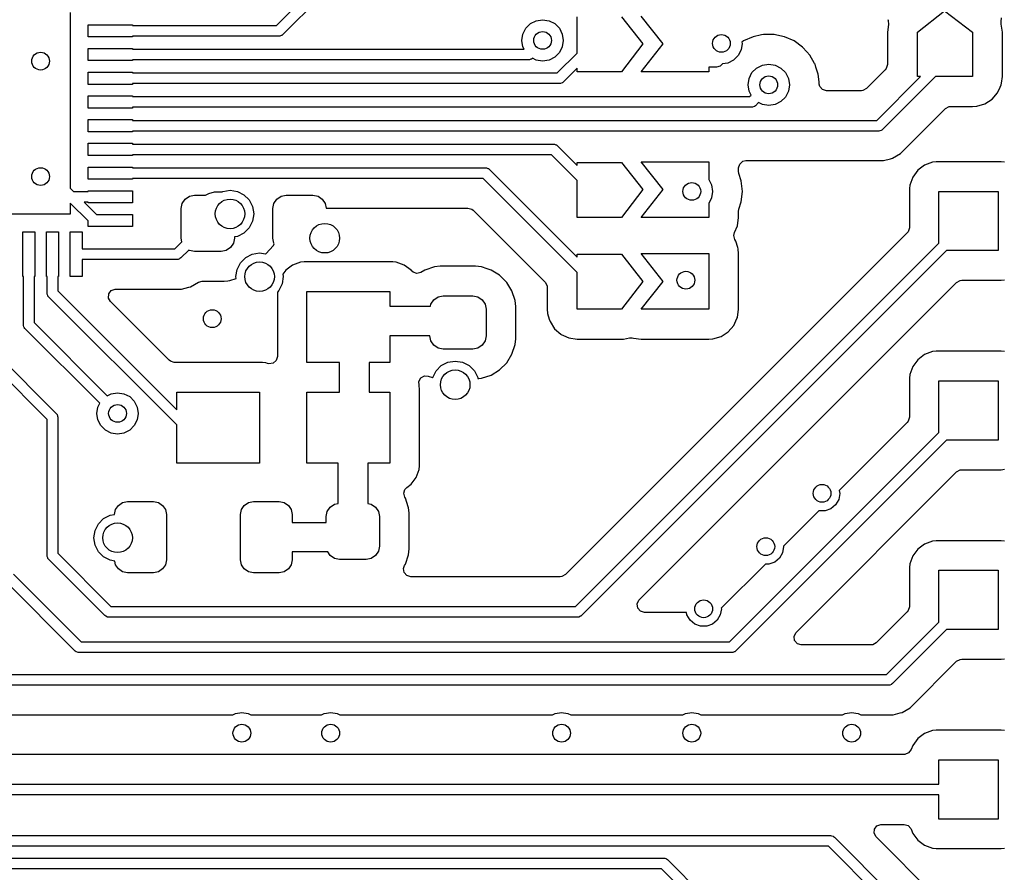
# Model space of a CAD drawing. Extents: x 70 to 224, y -154 to -54.
# Tile 23 of 55: x 129 to 145, y -103 to -89. Entities that reach past the tile are written whole.
import ezdxf

# ---------------------------------------------------------------- set-up
doc = ezdxf.new("R2010")
doc.units = 0
doc.layers.add('BLACK', color=7, linetype='CONTINUOUS')

msp = doc.modelspace()

# ---------------------------------------------------------------- linework, layer by layer
at = {"layer": 'BLACK', "linetype": 'CONTINUOUS'}
for p, q in [((132.88772, -88.95), (133.587064, -88.250655)), ((133.702213, -88.390066), (132.98864, -89.10364)), ((129.4019, -88.730001), (129.4019, -91.695421)), ((137.965, -89.41272), (137.965, -88.8)), ((138.715, -88.8), (139.075, -89.26)), ((139.415, -89.26), (139.045, -88.79)), ((143.71, -89.06), (144.17, -88.7)), ((144.17, -88.7), (144.64, -89.06)), ((129.701199, -89.142), (129.701199, -88.938)), ((129.701199, -88.938), (130.451199, -88.938)), ((130.451199, -88.938), (130.451199, -88.95)), ((130.451199, -88.95), (132.88772, -88.95)), ((137.096795, -88.994276), (137.174226, -88.916845)), ((137.174226, -88.916845), (137.271795, -88.867131)), ((137.271795, -88.867131), (137.379951, -88.850001)), ((137.379951, -88.850001), (137.488107, -88.867131)), ((137.488107, -88.867131), (137.585676, -88.916845)), ((137.585676, -88.916845), (137.663107, -88.994276)), ((143.223188, -88.930016), (143.2045, -89.059999)), ((143.208811, -88.849433), (143.215545, -88.866228)), ((143.215545, -88.866228), (143.223188, -88.930016)), ((145.123737, -88.92833), (145.125671, -88.88147)), ((145.144579, -89.029505), (145.123737, -88.92833)), ((145.123762, -88.881196), (145.132417, -88.820997)), ((145.125671, -88.88147), (145.123762, -88.881196)), ((130.451199, -89.142), (129.701199, -89.142)), ((132.925, -89.13), (130.451199, -89.13)), ((130.451199, -89.13), (130.451199, -89.142)), ((132.942558, -89.128271), (132.925, -89.13)), ((132.965499, -89.118768), (132.942558, -89.128271)), ((132.975002, -89.114832), (132.965499, -89.118768)), ((132.98864, -89.10364), (132.975002, -89.114832)), ((137.029951, -89.200001), (137.047081, -89.091845)), ((137.047081, -89.091845), (137.096795, -88.994276)), ((137.663107, -88.994276), (137.712821, -89.091845)), ((137.712821, -89.091845), (137.729951, -89.200001)), ((140.935728, -89.136672), (140.772408, -89.209387)), ((140.935733, -89.13667), (140.935728, -89.136672)), ((141.079954, -89.106015), (140.935733, -89.13667)), ((141.110609, -89.0995), (141.079954, -89.106015)), ((141.289391, -89.0995), (141.110609, -89.0995)), ((141.336594, -89.109533), (141.289391, -89.0995)), ((141.464265, -89.13667), (141.336594, -89.109533)), ((141.464267, -89.136671), (141.464265, -89.13667)), ((141.627593, -89.209388), (141.464267, -89.136671)), ((143.2045, -89.059999), (143.2045, -89.609045)), ((143.71, -89.81), (143.71, -89.06)), ((144.64, -89.06), (144.64, -89.81)), ((145.1455, -89.06), (145.144579, -89.029505)), ((145.1455, -89.81), (145.1455, -89.06)), ((137.047081, -89.308157), (137.029951, -89.200001)), ((137.068401, -89.349999), (137.047081, -89.308157)), ((137.712821, -89.308157), (137.663107, -89.405726)), ((137.729951, -89.200001), (137.712821, -89.308157)), ((139.075, -89.26), (138.715, -89.73)), ((139.045, -89.73), (139.415, -89.26)), ((140.75, -89.25), (140.73287, -89.358156)), ((140.772408, -89.209387), (140.746543, -89.228178)), ((140.746543, -89.228178), (140.75, -89.25)), ((141.77223, -89.314474), (141.627593, -89.209388)), ((129.701199, -89.541999), (129.701199, -89.337999)), ((129.701199, -89.337999), (130.451199, -89.337999)), ((130.451199, -89.337999), (130.451199, -89.349999)), ((130.451199, -89.349999), (137.068401, -89.349999)), ((137.663107, -89.405726), (137.585676, -89.483157)), ((137.627719, -89.750001), (137.965, -89.41272)), ((140.683156, -89.455725), (140.605725, -89.533156)), ((140.73287, -89.358156), (140.683156, -89.455725)), ((141.772231, -89.314475), (141.77223, -89.314474)), ((141.772232, -89.314476), (141.772231, -89.314475)), ((141.772235, -89.314478), (141.772232, -89.314476)), ((141.845003, -89.395296), (141.772235, -89.314478)), ((141.891859, -89.447335), (141.845003, -89.395296)), ((141.974474, -89.590429), (141.891859, -89.447335)), ((130.451199, -89.541999), (129.701199, -89.541999)), ((137.139953, -89.529999), (130.451199, -89.529999)), ((130.451199, -89.529999), (130.451199, -89.541999)), ((137.157511, -89.52827), (137.139953, -89.529999)), ((137.180452, -89.518767), (137.157511, -89.52827)), ((137.189955, -89.514831), (137.180452, -89.518767)), ((137.203593, -89.503639), (137.189955, -89.514831)), ((137.207248, -89.499983), (137.203593, -89.503639)), ((137.271795, -89.532871), (137.207248, -89.499983)), ((137.379951, -89.550001), (137.271795, -89.532871)), ((137.488107, -89.532871), (137.379951, -89.550001)), ((137.585676, -89.483157), (137.488107, -89.532871)), ((140.37665, -89.635715), (140.31983, -89.6495)), ((140.416917, -89.59732), (140.37665, -89.635715)), ((140.508156, -89.58287), (140.416917, -89.59732)), ((140.605725, -89.533156), (140.508156, -89.58287)), ((140.994275, -89.666844), (141.091844, -89.61713)), ((141.091844, -89.61713), (141.2, -89.6)), ((141.2, -89.6), (141.308156, -89.61713)), ((141.308156, -89.61713), (141.405725, -89.666844)), ((141.981249, -89.602164), (141.974474, -89.590429)), ((141.981252, -89.60217), (141.981249, -89.602164)), ((141.99663, -89.6495), (141.981252, -89.60217)), ((143.2045, -89.609045), (143.184815, -89.676084)), ((129.701199, -89.942001), (129.701199, -89.738001)), ((129.701199, -89.738001), (130.451199, -89.738001)), ((130.451199, -89.738001), (130.451199, -89.750001)), ((130.451199, -89.750001), (137.627719, -89.750001)), ((137.965, -89.667279), (137.728639, -89.903641)), ((137.965, -89.73), (137.965, -89.667279)), ((138.715, -89.73), (137.965, -89.73)), ((140.185, -89.73), (139.045, -89.73)), ((140.31983, -89.6495), (140.185, -89.6495)), ((140.185, -89.6495), (140.185, -89.73)), ((140.86713, -89.841844), (140.916844, -89.744275)), ((140.916844, -89.744275), (140.994275, -89.666844)), ((141.405725, -89.666844), (141.483156, -89.744275)), ((141.483156, -89.744275), (141.53287, -89.841844)), ((142.036497, -89.772197), (141.99663, -89.6495)), ((142.04993, -89.900003), (142.036497, -89.772197)), ((143.168181, -89.696726), (142.851727, -90.01318)), ((143.022721, -90.549999), (143.762721, -89.81)), ((144.017279, -89.81), (143.123641, -90.703639)), ((143.184815, -89.676084), (143.168181, -89.696726)), ((143.762721, -89.81), (143.71, -89.81)), ((144.64, -89.81), (144.017279, -89.81)), ((145.129269, -89.922888), (145.1455, -89.81)), ((130.451199, -89.942001), (129.701199, -89.942001)), ((137.664999, -89.930001), (130.451199, -89.930001)), ((130.451199, -89.930001), (130.451199, -89.942001)), ((137.682557, -89.928272), (137.664999, -89.930001)), ((137.709455, -89.91713), (137.682557, -89.928272)), ((137.715001, -89.914833), (137.709455, -89.91713)), ((137.728639, -89.903641), (137.715001, -89.914833)), ((140.85, -89.95), (140.86713, -89.841844)), ((140.86713, -90.058156), (140.85, -89.95)), ((141.53287, -89.841844), (141.55, -89.95)), ((141.55, -89.95), (141.53287, -90.058156)), ((142.053972, -89.938461), (142.04993, -89.900003)), ((142.064499, -89.97701), (142.053972, -89.938461)), ((142.110254, -90.029814), (142.064499, -89.97701)), ((145.107915, -89.989879), (145.125023, -89.952419)), ((145.125023, -89.952419), (145.125024, -89.952414)), ((145.125024, -89.952414), (145.129269, -89.922888)), ((129.701199, -90.342), (129.701199, -90.138)), ((129.701199, -90.138), (130.451199, -90.138)), ((130.451199, -90.138), (130.451199, -90.15)), ((140.900017, -90.122702), (140.86713, -90.058156)), ((140.87272, -90.15), (140.900017, -90.122702)), ((141.53287, -90.058156), (141.483156, -90.155725)), ((142.177293, -90.049499), (142.110254, -90.029814)), ((142.764046, -90.049499), (142.177293, -90.049499)), ((142.790404, -90.046665), (142.764046, -90.049499)), ((142.851727, -90.01318), (142.790404, -90.046665)), ((144.971032, -90.192031), (145.065254, -90.083294)), ((145.065254, -90.083294), (145.107915, -89.989879)), ((130.451199, -90.15), (140.87272, -90.15)), ((140.97364, -90.30364), (140.960002, -90.314832)), ((141.027297, -90.249982), (140.97364, -90.30364)), ((141.091844, -90.28287), (141.027297, -90.249982)), ((141.2, -90.3), (141.091844, -90.28287)), ((141.308156, -90.28287), (141.2, -90.3)), ((141.405725, -90.233156), (141.308156, -90.28287)), ((141.483156, -90.155725), (141.405725, -90.233156)), ((144.71194, -90.310355), (144.849992, -90.269819)), ((144.849992, -90.269819), (144.971032, -90.192031)), ((130.451199, -90.342), (129.701199, -90.342)), ((140.91, -90.33), (130.451199, -90.33)), ((130.451199, -90.33), (130.451199, -90.342)), ((140.927558, -90.328271), (140.91, -90.33)), ((140.951547, -90.318334), (140.927558, -90.328271)), ((140.960002, -90.314832), (140.951547, -90.318334)), ((143.422576, -91.112517), (144.183274, -90.351819)), ((144.183274, -90.351819), (144.244597, -90.318334)), ((144.244597, -90.318334), (144.270955, -90.3155)), ((144.270955, -90.3155), (144.64, -90.3155)), ((144.64, -90.3155), (144.71194, -90.310355)), ((129.701199, -90.741999), (129.701199, -90.537999)), ((129.701199, -90.537999), (130.451199, -90.537999)), ((130.451199, -90.537999), (130.451199, -90.549999)), ((130.451199, -90.549999), (143.022721, -90.549999)), ((130.451199, -90.741999), (129.701199, -90.741999)), ((143.060001, -90.729999), (130.451199, -90.729999)), ((130.451199, -90.729999), (130.451199, -90.741999)), ((143.077559, -90.72827), (143.060001, -90.729999)), ((143.1005, -90.718767), (143.077559, -90.72827)), ((143.110003, -90.714831), (143.1005, -90.718767)), ((143.123641, -90.703639), (143.110003, -90.714831)), ((129.701199, -91.142001), (129.701199, -90.938001)), ((129.701199, -90.938001), (130.451199, -90.938001)), ((130.451199, -90.938001), (130.451199, -90.950001)), ((130.451199, -90.950001), (137.565001, -90.950001)), ((137.565001, -90.950001), (137.582559, -90.95173)), ((137.582559, -90.95173), (137.6055, -90.961232)), ((137.6055, -90.961232), (137.615003, -90.965169)), ((137.615003, -90.965169), (137.628641, -90.976361)), ((137.527721, -91.130001), (130.451199, -91.130001)), ((130.451199, -91.130001), (130.451199, -91.142001)), ((137.965, -91.567279), (137.527721, -91.130001)), ((137.628641, -90.976361), (137.965, -91.31272)), ((143.287926, -91.190257), (143.422576, -91.112517)), ((130.451199, -91.142001), (129.701199, -91.142001)), ((137.965, -91.31272), (137.965, -91.26)), ((137.965, -91.26), (138.715, -91.26)), ((138.715, -91.26), (139.075, -91.72)), ((139.415, -91.72), (139.045, -91.25)), ((139.045, -91.25), (140.185, -91.25)), ((140.185, -91.25), (140.185, -91.547894)), ((140.6905, -91.354499), (140.710185, -91.28746)), ((140.710185, -91.28746), (140.762989, -91.241705)), ((140.762989, -91.241705), (140.8145, -91.230499)), ((140.8145, -91.230499), (143.13774, -91.230499)), ((143.13774, -91.230499), (143.137742, -91.230499)), ((143.137742, -91.230499), (143.256188, -91.198761)), ((143.256188, -91.198761), (143.287926, -91.190257)), ((143.832664, -91.306206), (143.717455, -91.392452)), ((143.832671, -91.306202), (143.832664, -91.306206)), ((143.967516, -91.255908), (143.832671, -91.306202)), ((144.027123, -91.249501), (143.967516, -91.255908)), ((144.027129, -91.2495), (144.027123, -91.249501)), ((145.122864, -91.2495), (144.027129, -91.2495)), ((145.122873, -91.2495), (145.122864, -91.2495)), ((145.122881, -91.2495), (145.122873, -91.2495)), ((145.122883, -91.249501), (145.122881, -91.2495)), ((145.182483, -91.255908), (145.122883, -91.249501)), ((129.701199, -91.542), (129.701199, -91.338)), ((129.701199, -91.338), (130.451199, -91.338)), ((130.451199, -91.338), (130.451199, -91.35)), ((130.451199, -91.35), (136.415, -91.35)), ((136.415, -91.35), (136.432558, -91.351729)), ((136.432558, -91.351729), (136.455499, -91.361231)), ((136.455499, -91.361231), (136.465002, -91.365168)), ((136.465002, -91.365168), (136.47864, -91.37636)), ((136.47864, -91.37636), (137.965, -92.86272)), ((140.6905, -91.410993), (140.6905, -91.354499)), ((140.696569, -91.449311), (140.6905, -91.410993)), ((140.736497, -91.572197), (140.696569, -91.449311)), ((143.717452, -91.392455), (143.631206, -91.507664)), ((143.717455, -91.392452), (143.717452, -91.392455)), ((130.451199, -91.542), (129.701199, -91.542)), ((136.37772, -91.53), (130.451199, -91.53)), ((130.451199, -91.53), (130.451199, -91.542)), ((137.965, -93.117279), (136.37772, -91.53)), ((137.965, -92.19), (137.965, -91.567279)), ((140.185, -91.547894), (140.23287, -91.641844)), ((140.755185, -91.75), (140.736497, -91.572197)), ((143.631202, -91.507671), (143.580908, -91.642517)), ((143.631206, -91.507664), (143.631202, -91.507671)), ((129.4019, -91.695421), (129.456478, -91.749999)), ((129.456478, -91.749999), (129.701199, -91.749999)), ((129.701199, -91.749999), (129.701199, -91.737999)), ((129.701199, -91.737999), (130.451199, -91.737999)), ((130.451199, -91.737999), (130.451199, -91.941999)), ((131.687012, -91.815), (131.721944, -91.794832)), ((131.721944, -91.794832), (131.741493, -91.783545)), ((131.741493, -91.783545), (131.836053, -91.758208)), ((131.836053, -91.758208), (131.885, -91.755)), ((131.885, -91.755), (131.96575, -91.755)), ((131.96575, -91.755), (131.976393, -91.749577)), ((131.976393, -91.749577), (132.1, -91.73)), ((132.1, -91.73), (132.223607, -91.749577)), ((132.223607, -91.749577), (132.335114, -91.806393)), ((132.335114, -91.806393), (132.423607, -91.894886)), ((139.075, -91.72), (138.715, -92.19)), ((139.045, -92.19), (139.415, -91.72)), ((140.23287, -91.641844), (140.25, -91.75)), ((140.25, -91.75), (140.23287, -91.858156)), ((140.736497, -91.927803), (140.755185, -91.75)), ((143.574501, -91.702116), (143.5745, -91.702135)), ((143.5745, -91.702135), (143.5745, -92.364044)), ((143.580908, -91.642517), (143.574501, -91.702116)), ((144.075, -92.62272), (144.075, -91.75)), ((144.075, -91.75), (145.075, -91.75)), ((145.075, -91.75), (145.075, -92.75)), ((129.701199, -92.24928), (129.4019, -91.949981)), ((129.4019, -91.949981), (129.4019, -92.1358)), ((129.701199, -91.929999), (129.636478, -91.929999)), ((129.636478, -91.929999), (129.844477, -92.137998)), ((129.701199, -91.941999), (129.701199, -91.929999)), ((130.451199, -91.941999), (129.701199, -91.941999)), ((131.275, -92.04), (131.292127, -91.953896)), ((131.292127, -91.953896), (131.340901, -91.880901)), ((131.340901, -91.880901), (131.413896, -91.832127)), ((131.413896, -91.832127), (131.5, -91.815)), ((131.5, -91.815), (131.687012, -91.815)), ((132.423607, -91.894886), (132.480423, -92.006393)), ((132.825, -92.04), (132.842127, -91.953896)), ((132.842127, -91.953896), (132.890901, -91.880901)), ((132.890901, -91.880901), (132.963896, -91.832127)), ((132.963896, -91.832127), (133.05, -91.815)), ((133.05, -91.815), (133.5, -91.815)), ((133.5, -91.815), (133.586104, -91.832127)), ((133.586104, -91.832127), (133.659099, -91.880901)), ((133.659099, -91.880901), (133.707873, -91.953896)), ((133.707873, -91.953896), (133.72311, -92.0305)), ((140.23287, -91.858156), (140.185, -91.952105)), ((140.185, -91.952105), (140.185, -92.19)), ((140.696568, -92.050689), (140.736497, -91.927803)), ((129.4019, -92.1358), (126.390001, -92.1358)), ((129.844477, -92.137998), (130.451199, -92.137998)), ((130.451199, -92.137998), (130.451199, -92.341998)), ((131.275, -92.54), (131.275, -92.04)), ((132.480423, -92.006393), (132.5, -92.13)), ((132.5, -92.13), (132.480423, -92.253607)), ((132.825, -92.54), (132.825, -92.04)), ((133.72311, -92.0305), (136.119045, -92.0305)), ((136.119045, -92.0305), (136.186084, -92.050185)), ((136.186084, -92.050185), (136.206726, -92.066819)), ((136.206726, -92.066819), (137.423181, -93.283274)), ((140.6905, -92.089005), (140.696568, -92.050689)), ((140.6905, -92.19), (140.6905, -92.089005)), ((129.701199, -92.341998), (129.701199, -92.24928)), ((132.480423, -92.253607), (132.423607, -92.365114)), ((138.715, -92.19), (137.965, -92.19)), ((140.185, -92.19), (139.045, -92.19)), ((140.670024, -92.332416), (140.6905, -92.19)), ((128.597999, -93.185101), (128.597999, -92.435101)), ((128.597999, -92.435101), (128.801999, -92.435101)), ((128.801999, -92.435101), (128.801999, -93.185101)), ((128.998001, -93.185101), (128.998001, -92.435101)), ((128.998001, -92.435101), (129.202001, -92.435101)), ((129.202001, -92.435101), (129.202001, -93.185101)), ((129.398, -93.185101), (129.398, -92.435101)), ((129.398, -92.435101), (129.602, -92.435101)), ((129.602, -92.435101), (129.602, -92.720101)), ((130.451199, -92.341998), (129.701199, -92.341998)), ((132.335114, -92.453607), (132.223607, -92.510423)), ((132.423607, -92.365114), (132.335114, -92.453607)), ((143.538181, -92.451725), (137.766726, -98.223181)), ((140.607705, -92.495848), (140.61891, -92.444339)), ((140.61891, -92.444339), (140.670024, -92.332416)), ((143.554815, -92.431083), (143.538181, -92.451725)), ((143.5745, -92.364044), (143.554815, -92.431083)), ((131.167619, -92.720101), (131.287064, -92.600655)), ((131.287064, -92.600655), (131.275, -92.54)), ((132.157873, -92.626104), (132.109099, -92.699099)), ((132.175, -92.54), (132.157873, -92.626104)), ((132.223607, -92.510423), (132.175, -92.518121)), ((132.175, -92.518121), (132.175, -92.54)), ((132.842127, -92.626104), (132.825, -92.54)), ((132.832533, -92.662216), (132.848165, -92.63514)), ((132.848165, -92.63514), (132.842127, -92.626104)), ((137.93772, -98.76), (144.075, -92.62272)), ((140.62739, -92.562888), (140.607705, -92.495848)), ((140.644819, -92.590008), (140.62739, -92.562888)), ((140.675875, -92.695775), (140.644819, -92.590008)), ((129.602, -92.720101), (131.167619, -92.720101)), ((131.402213, -92.740066), (131.268539, -92.873741)), ((131.413896, -92.747873), (131.402213, -92.740066)), ((131.5, -92.765), (131.413896, -92.747873)), ((131.95, -92.765), (131.5, -92.765)), ((132.036104, -92.747873), (131.95, -92.765)), ((132.109099, -92.699099), (132.036104, -92.747873)), ((132.476393, -92.809577), (132.6, -92.79)), ((132.6, -92.79), (132.701486, -92.806073)), ((132.701486, -92.806073), (132.705871, -92.802888)), ((132.705871, -92.802888), (132.832533, -92.662216)), ((144.202279, -92.75), (138.03864, -98.91364)), ((139.415, -93.27), (139.045, -92.8)), ((139.045, -92.8), (140.185, -92.8)), ((140.185, -92.8), (140.185, -93.74)), ((140.682835, -92.719479), (140.675875, -92.695775)), ((140.685355, -92.72806), (140.682835, -92.719479)), ((140.6905, -92.8), (140.685355, -92.72806)), ((140.6905, -93.74), (140.6905, -92.8)), ((145.075, -92.75), (144.202279, -92.75)), ((131.204899, -92.900101), (129.602, -92.900101)), ((129.602, -92.900101), (129.602, -93.185101)), ((131.222457, -92.898372), (131.204899, -92.900101)), ((131.245398, -92.888869), (131.222457, -92.898372)), ((131.254901, -92.884933), (131.245398, -92.888869)), ((131.268539, -92.873741), (131.254901, -92.884933)), ((132.219577, -93.066393), (132.276393, -92.954886)), ((132.276393, -92.954886), (132.364886, -92.866393)), ((132.364886, -92.866393), (132.476393, -92.809577)), ((133.292516, -92.945908), (133.157671, -92.996202)), ((133.352123, -92.939501), (133.292516, -92.945908)), ((133.352129, -92.9395), (133.352123, -92.939501)), ((133.696843, -92.9395), (133.352129, -92.9395)), ((133.7, -92.94), (133.696843, -92.9395)), ((133.703157, -92.9395), (133.7, -92.94)), ((134.847864, -92.9395), (133.703157, -92.9395)), ((134.847873, -92.9395), (134.847864, -92.9395)), ((134.847881, -92.9395), (134.847873, -92.9395)), ((134.847883, -92.939501), (134.847881, -92.9395)), ((134.907483, -92.945908), (134.847883, -92.939501)), ((135.042328, -92.996202), (134.907482, -92.945908)), ((134.907482, -92.945908), (134.907483, -92.945908)), ((137.965, -92.86272), (137.965, -92.81)), ((137.965, -92.81), (138.715, -92.81)), ((138.715, -92.81), (139.075, -93.27)), ((132.2, -93.19), (132.219577, -93.066393)), ((133.042452, -93.082455), (132.993354, -93.14804)), ((133.042455, -93.082452), (133.042452, -93.082455)), ((133.157664, -92.996206), (133.042455, -93.082452)), ((133.157671, -92.996202), (133.157664, -92.996206)), ((135.042329, -92.996203), (135.042328, -92.996202)), ((135.042331, -92.996204), (135.042329, -92.996203)), ((135.157546, -93.082454), (135.042331, -92.996204)), ((135.161193, -93.087325), (135.157546, -93.082454)), ((135.191497, -93.116068), (135.161193, -93.087325)), ((135.25816, -93.136991), (135.191497, -93.116068)), ((135.325553, -93.118551), (135.25816, -93.136991)), ((135.391296, -93.078), (135.325553, -93.118551)), ((135.391305, -93.077996), (135.391296, -93.078)), ((135.552289, -93.024651), (135.391305, -93.077996)), ((135.552292, -93.02465), (135.552289, -93.024651)), ((135.651644, -93.014501), (135.552292, -93.02465)), ((135.651662, -93.0145), (135.651644, -93.014501)), ((136.248346, -93.0145), (135.651662, -93.0145)), ((136.347709, -93.024651), (136.248346, -93.0145)), ((136.441418, -93.055703), (136.347709, -93.024651)), ((136.508697, -93.077997), (136.441418, -93.055703)), ((136.508699, -93.077998), (136.508697, -93.077997)), ((136.508705, -93.078001), (136.508699, -93.077998)), ((136.65304, -93.167029), (136.508705, -93.078001)), ((137.965, -93.74), (137.965, -93.117279)), ((128.609999, -93.185101), (128.597999, -93.185101)), ((128.609999, -93.999999), (128.609999, -93.185101)), ((128.801999, -93.185101), (128.789999, -93.185101)), ((128.789999, -93.185101), (128.789999, -93.962719)), ((129.010001, -93.185101), (128.998001, -93.185101)), ((129.010001, -93.467102), (129.010001, -93.185101)), ((129.202001, -93.185101), (129.190001, -93.185101)), ((129.190001, -93.185101), (129.190001, -93.429822)), ((129.602, -93.185101), (129.398, -93.185101)), ((131.432824, -93.360359), (131.567474, -93.282619)), ((131.567474, -93.282618), (131.568352, -93.282112)), ((131.567474, -93.282619), (131.567474, -93.282618)), ((131.568352, -93.282112), (131.630352, -93.265499)), ((131.630352, -93.265499), (131.998338, -93.265499)), ((131.998338, -93.265499), (131.998344, -93.265499)), ((131.998344, -93.265499), (131.998352, -93.265498)), ((131.998352, -93.265498), (131.998355, -93.265498)), ((131.998355, -93.265498), (132.062064, -93.25899)), ((132.062064, -93.25899), (132.097708, -93.255349)), ((132.097708, -93.255349), (132.204733, -93.219884)), ((132.204733, -93.219884), (132.2, -93.19)), ((133, -93.19), (132.980423, -93.313607)), ((132.993354, -93.14804), (133, -93.19)), ((136.653044, -93.167032), (136.65304, -93.167029)), ((136.772967, -93.286955), (136.653044, -93.167032)), ((136.77297, -93.286959), (136.772967, -93.286955)), ((136.861998, -93.431294), (136.77297, -93.286959)), ((137.423181, -93.283274), (137.456666, -93.344597)), ((139.075, -93.27), (138.715, -93.74)), ((139.012274, -98.647819), (144.373274, -93.286818)), ((139.045, -93.74), (139.415, -93.27)), ((144.373274, -93.286818), (144.434597, -93.253333)), ((144.434597, -93.253333), (144.460955, -93.250499)), ((144.460955, -93.250499), (145.122871, -93.250499)), ((145.122871, -93.250499), (145.122872, -93.250499)), ((145.122872, -93.250499), (145.182483, -93.244091)), ((129.01173, -93.48466), (129.010001, -93.467102)), ((129.190001, -93.429822), (131.2, -95.439821)), ((130.051773, -93.481267), (130.093645, -93.425334)), ((130.093645, -93.425334), (130.159109, -93.400917)), ((130.159109, -93.400917), (130.167955, -93.400601)), ((130.167955, -93.400601), (131.282638, -93.400601)), ((131.282638, -93.400601), (131.28264, -93.400601)), ((131.28264, -93.400601), (131.403501, -93.368216)), ((131.403501, -93.368216), (131.432824, -93.360359)), ((132.923607, -93.425114), (132.8995, -93.449221)), ((132.8995, -93.449221), (132.8995, -94.538933)), ((132.980423, -93.313607), (132.923607, -93.425114)), ((133.4, -94.64), (133.4, -93.44)), ((133.4, -93.44), (134.8, -93.44)), ((134.8, -93.44), (134.8, -93.69)), ((136.861999, -93.431297), (136.861998, -93.431294)), ((136.862003, -93.431303), (136.861999, -93.431297)), ((136.915349, -93.592292), (136.862003, -93.431303)), ((137.456666, -93.344597), (137.4595, -93.370955)), ((137.4595, -93.370955), (137.4595, -93.740002)), ((129.021232, -93.507601), (129.01173, -93.48466)), ((129.025169, -93.517104), (129.021232, -93.507601)), ((129.036361, -93.530742), (129.025169, -93.517104)), ((131.2, -95.69438), (129.036361, -93.530742)), ((130.046789, -93.550959), (130.051773, -93.481267)), ((130.080274, -93.612282), (130.046789, -93.550959)), ((131.071173, -94.603181), (130.080274, -93.612282)), ((135.492127, -93.653896), (135.540901, -93.580901)), ((135.540901, -93.580901), (135.613896, -93.532127)), ((135.613896, -93.532127), (135.7, -93.515)), ((135.7, -93.515), (136.2, -93.515)), ((136.2, -93.515), (136.286104, -93.532127)), ((136.286104, -93.532127), (136.359099, -93.580901)), ((136.359099, -93.580901), (136.407873, -93.653896)), ((136.925499, -93.691656), (136.915349, -93.592292)), ((134.8, -93.69), (135.484946, -93.69)), ((135.484946, -93.69), (135.492127, -93.653896)), ((136.407873, -93.653896), (136.425, -93.74)), ((136.425, -93.74), (136.425, -94.19)), ((136.9255, -94.238345), (136.925499, -93.691656)), ((137.4595, -93.740002), (137.464644, -93.81194)), ((138.715, -93.74), (137.965, -93.74)), ((140.185, -93.74), (139.045, -93.74)), ((140.670472, -93.879297), (140.6905, -93.74)), ((127.589999, -93.925317), (129.16364, -95.498958)), ((128.789999, -93.962719), (130.027297, -95.200018)), ((137.464644, -93.81194), (137.4922, -93.905784)), ((137.4922, -93.905784), (137.501744, -93.938288)), ((137.501744, -93.938288), (137.505182, -93.949994)), ((137.505182, -93.949994), (137.582967, -94.07103)), ((140.610254, -94.013294), (140.662659, -93.898544)), ((140.662659, -93.898544), (140.670023, -93.882419)), ((140.670023, -93.882419), (140.670024, -93.882414)), ((140.670024, -93.882414), (140.670472, -93.879297)), ((129.01, -95.599878), (127.436359, -94.026237)), ((128.611728, -94.017557), (128.609999, -93.999999)), ((128.619001, -94.035114), (128.611728, -94.017557)), ((128.625167, -94.050001), (128.619001, -94.035114)), ((128.636359, -94.063639), (128.625167, -94.050001)), ((129.900018, -95.327297), (128.636359, -94.063639)), ((137.582967, -94.07103), (137.582971, -94.071034)), ((137.582971, -94.071034), (137.690096, -94.163859)), ((140.394992, -94.199819), (140.516032, -94.122031)), ((140.516032, -94.122031), (140.610254, -94.013294)), ((135.475, -94.19), (134.8, -94.19)), ((134.8, -94.19), (134.8, -94.64)), ((135.492127, -94.276104), (135.475, -94.19)), ((135.540901, -94.349099), (135.492127, -94.276104)), ((136.407873, -94.276104), (136.359099, -94.349099)), ((136.425, -94.19), (136.407873, -94.276104)), ((136.915349, -94.337708), (136.9255, -94.238345)), ((137.690096, -94.163859), (137.691706, -94.165254)), ((137.691706, -94.165254), (137.732174, -94.183735)), ((137.732174, -94.183735), (137.82258, -94.225023)), ((137.82258, -94.225023), (137.822583, -94.225023)), ((137.822583, -94.225023), (137.822584, -94.225024)), ((137.822584, -94.225024), (137.965, -94.2455)), ((137.965, -94.2455), (137.965003, -94.2455)), ((137.965003, -94.2455), (138.714985, -94.2455)), ((138.714985, -94.2455), (138.715, -94.2455)), ((138.715, -94.2455), (138.745495, -94.244579)), ((138.745495, -94.244579), (138.846671, -94.223736)), ((138.846671, -94.223736), (138.89353, -94.225671)), ((138.89353, -94.225671), (138.893805, -94.223762)), ((138.893805, -94.223762), (138.913253, -94.226558)), ((138.913253, -94.226558), (139.045, -94.2455)), ((139.045, -94.2455), (139.045003, -94.2455)), ((139.045003, -94.2455), (140.185, -94.2455)), ((140.185, -94.2455), (140.25694, -94.240355)), ((140.25694, -94.240355), (140.394992, -94.199819)), ((135.613896, -94.397873), (135.540901, -94.349099)), ((135.7, -94.415), (135.613896, -94.397873)), ((136.2, -94.415), (135.7, -94.415)), ((136.286104, -94.397873), (136.2, -94.415)), ((136.359099, -94.349099), (136.286104, -94.397873)), ((136.862003, -94.498697), (136.915349, -94.337708)), ((143.967516, -94.455908), (143.832671, -94.506202)), ((144.027123, -94.449501), (143.967516, -94.455908)), ((144.027129, -94.4495), (144.027123, -94.449501)), ((145.122864, -94.4495), (144.027129, -94.4495)), ((145.122873, -94.4495), (145.122864, -94.4495)), ((145.122881, -94.4495), (145.122873, -94.4495)), ((145.122883, -94.449501), (145.122881, -94.4495)), ((145.182483, -94.455908), (145.122883, -94.449501)), ((131.091815, -94.619815), (131.071173, -94.603181)), ((131.158854, -94.6395), (131.091815, -94.619815)), ((132.879815, -94.605972), (132.827011, -94.651727)), ((132.8995, -94.538933), (132.879815, -94.605972)), ((135.779737, -94.634577), (135.903344, -94.615)), ((135.903344, -94.615), (136.026951, -94.634577)), ((136.772968, -94.643044), (136.862003, -94.498697)), ((143.717452, -94.592455), (143.631206, -94.707664)), ((143.717455, -94.592452), (143.717452, -94.592455)), ((143.832664, -94.506206), (143.717455, -94.592452)), ((143.832671, -94.506202), (143.832664, -94.506206)), ((131.2, -94.6395), (131.158854, -94.6395)), ((131.2, -94.64), (131.2, -94.6395)), ((132.6, -94.64), (131.2, -94.64)), ((132.647865, -94.6395), (132.6, -94.6395)), ((132.6, -94.6395), (132.6, -94.64)), ((132.647873, -94.6395), (132.647865, -94.6395)), ((132.647881, -94.6395), (132.647873, -94.6395)), ((132.647883, -94.639501), (132.647881, -94.6395)), ((132.707483, -94.645908), (132.647883, -94.639501)), ((132.707485, -94.645909), (132.707483, -94.645908)), ((132.732168, -94.655115), (132.707485, -94.645909)), ((132.757853, -94.661671), (132.732168, -94.655115)), ((132.827011, -94.651727), (132.757853, -94.661671)), ((133.950001, -94.64), (133.4, -94.64)), ((133.950001, -95.14), (133.950001, -94.64)), ((134.8, -94.64), (134.450001, -94.64)), ((134.450001, -94.64), (134.450001, -95.14)), ((135.522921, -94.891393), (135.579737, -94.779886)), ((135.579737, -94.779886), (135.66823, -94.691393)), ((135.66823, -94.691393), (135.779737, -94.634577)), ((136.026951, -94.634577), (136.138458, -94.691393)), ((136.138458, -94.691393), (136.226951, -94.779886)), ((136.226951, -94.779886), (136.283767, -94.891393)), ((136.508697, -94.852003), (136.653044, -94.762968)), ((136.653044, -94.762968), (136.772968, -94.643044)), ((143.631202, -94.707671), (143.580908, -94.842517)), ((143.631206, -94.707664), (143.631202, -94.707671)), ((135.288992, -94.962531), (135.322473, -94.901206)), ((135.293442, -95.0247), (135.288992, -94.962531)), ((135.322473, -94.901206), (135.383794, -94.867717)), ((135.383794, -94.867717), (135.449163, -94.871175)), ((135.449163, -94.871175), (135.522285, -94.895405)), ((135.522285, -94.895405), (135.522921, -94.891393)), ((136.283767, -94.891393), (136.28696, -94.911554)), ((136.28696, -94.911554), (136.30276, -94.90994)), ((136.30276, -94.90994), (136.347708, -94.905349)), ((136.347708, -94.905349), (136.508697, -94.852003)), ((143.574501, -94.902116), (143.5745, -94.902135)), ((143.5745, -94.902135), (143.5745, -95.564043)), ((143.580908, -94.842517), (143.574501, -94.902116)), ((144.075, -95.82272), (144.075, -94.95)), ((144.075, -94.95), (145.075, -94.95)), ((145.075, -94.95), (145.075, -95.95)), ((135.292308, -95.024969), (135.293442, -95.0247)), ((135.293963, -95.031973), (135.292308, -95.024969)), ((135.29398, -95.032221), (135.293963, -95.031973)), ((135.294091, -95.032517), (135.29398, -95.032221)), ((135.300499, -95.092128), (135.294091, -95.032517)), ((135.3005, -96.387873), (135.300499, -95.092128)), ((130.027297, -95.200018), (130.091844, -95.16713)), ((130.091844, -95.16713), (130.2, -95.15)), ((130.2, -95.15), (130.308156, -95.16713)), ((130.308156, -95.16713), (130.405725, -95.216844)), ((130.405725, -95.216844), (130.483156, -95.294275)), ((130.483156, -95.294275), (130.53287, -95.391844)), ((131.2, -95.439821), (131.2, -95.14)), ((131.2, -95.14), (132.6, -95.14)), ((132.6, -95.14), (132.6, -96.34)), ((133.4, -96.34), (133.4, -95.14)), ((133.4, -95.14), (133.950001, -95.14)), ((134.450001, -95.14), (134.8, -95.14)), ((134.8, -95.14), (134.8, -96.34)), ((129.85, -95.5), (129.86713, -95.391844)), ((129.86713, -95.391844), (129.900018, -95.327297)), ((130.53287, -95.391844), (130.55, -95.5)), ((129.01, -97.9), (129.01, -95.599878)), ((129.16364, -95.498958), (129.174832, -95.512596)), ((129.174832, -95.512596), (129.177583, -95.519238)), ((129.177583, -95.519238), (129.188271, -95.54504)), ((129.188271, -95.54504), (129.19, -95.562598)), ((129.19, -95.562598), (129.19, -97.86272)), ((129.86713, -95.608156), (129.85, -95.5)), ((129.916844, -95.705725), (129.86713, -95.608156)), ((130.53287, -95.608156), (130.483156, -95.705725)), ((130.55, -95.5), (130.53287, -95.608156)), ((143.554815, -95.631082), (143.538181, -95.651724)), ((143.5745, -95.564043), (143.554815, -95.631082)), ((129.994275, -95.783156), (129.916844, -95.705725)), ((130.091844, -95.83287), (129.994275, -95.783156)), ((130.405725, -95.783156), (130.308156, -95.83287)), ((130.483156, -95.705725), (130.405725, -95.783156)), ((131.2, -96.34), (131.2, -95.69438)), ((143.538181, -95.651724), (142.742424, -96.447482)), ((130.2, -95.85), (130.091844, -95.83287)), ((130.308156, -95.83287), (130.2, -95.85)), ((140.53772, -99.36), (144.075, -95.82272)), ((144.202279, -95.95), (140.63864, -99.51364)), ((145.075, -95.95), (144.202279, -95.95)), ((132.6, -96.34), (131.2, -96.34)), ((133.925, -96.34), (133.4, -96.34)), ((133.925, -97.019972), (133.925, -96.34)), ((134.8, -96.34), (134.425, -96.34)), ((134.425, -96.34), (134.425, -97.019972)), ((135.243796, -96.582331), (135.294091, -96.447483)), ((135.294091, -96.447483), (135.3005, -96.387873)), ((142.742424, -96.447482), (142.390992, -96.798913)), ((144.373275, -96.486818), (144.434598, -96.453333)), ((144.434598, -96.453333), (144.460956, -96.450499)), ((144.460956, -96.450499), (145.122871, -96.450499)), ((145.122871, -96.450499), (145.122872, -96.450499)), ((145.122872, -96.450499), (145.182483, -96.444091)), ((135.157546, -96.697546), (135.243796, -96.582331)), ((141.662274, -99.197819), (144.373275, -96.486818)), ((135.034596, -96.849377), (135.055517, -96.782713)), ((135.055517, -96.782713), (135.084261, -96.752407)), ((135.084261, -96.752407), (135.157546, -96.697546)), ((135.053037, -96.916768), (135.034596, -96.849377)), ((135.062003, -96.931303), (135.053037, -96.916768)), ((135.110888, -97.07883), (135.062003, -96.931303)), ((142.381908, -96.952606), (142.329813, -97.042836)), ((142.4, -96.85), (142.381908, -96.952606)), ((142.390992, -96.798913), (142.4, -96.85)), ((130.15017, -97.207892), (130.166651, -97.125038)), ((130.166651, -97.125038), (130.21407, -97.05407)), ((130.21407, -97.05407), (130.285038, -97.006651)), ((130.285038, -97.006651), (130.36875, -96.99)), ((130.36875, -96.99), (130.80625, -96.99)), ((130.80625, -96.99), (130.889962, -97.006651)), ((130.889962, -97.006651), (130.96093, -97.05407)), ((130.96093, -97.05407), (131.008349, -97.125038)), ((131.008349, -97.125038), (131.025, -97.20875)), ((132.275, -97.20875), (132.291651, -97.125038)), ((132.291651, -97.125038), (132.33907, -97.05407)), ((132.33907, -97.05407), (132.410038, -97.006651)), ((132.410038, -97.006651), (132.49375, -96.99)), ((132.49375, -96.99), (132.93125, -96.99)), ((132.93125, -96.99), (133.014962, -97.006651)), ((133.014962, -97.006651), (133.08593, -97.05407)), ((133.08593, -97.05407), (133.133349, -97.125038)), ((133.133349, -97.125038), (133.15, -97.20875)), ((133.742127, -97.153896), (133.790901, -97.080901)), ((133.790901, -97.080901), (133.863896, -97.032127)), ((133.863896, -97.032127), (133.925, -97.019972)), ((134.425, -97.019972), (134.486104, -97.032127)), ((134.486104, -97.032127), (134.559099, -97.080901)), ((134.559099, -97.080901), (134.607873, -97.153896)), ((135.115348, -97.092289), (135.110888, -97.07883)), ((135.115349, -97.092292), (135.115348, -97.092289)), ((135.124361, -97.18052), (135.115349, -97.092292)), ((142.25, -97.109808), (142.152094, -97.145442)), ((142.329813, -97.042836), (142.25, -97.109808)), ((129.876393, -97.364886), (129.964886, -97.276393)), ((129.964886, -97.276393), (130.076393, -97.219577)), ((130.076393, -97.219577), (130.15017, -97.207892)), ((131.025, -97.20875), (131.025, -97.97125)), ((132.275, -97.97125), (132.275, -97.20875)), ((133.15, -97.20875), (133.15, -97.34)), ((133.725, -97.24), (133.742127, -97.153896)), ((133.725, -97.34), (133.725, -97.24)), ((134.607873, -97.153896), (134.625, -97.24)), ((134.625, -97.24), (134.625, -97.74)), ((135.125499, -97.191656), (135.124361, -97.18052)), ((135.1255, -97.788345), (135.125499, -97.191656)), ((142.045382, -97.144523), (141.448487, -97.741419)), ((142.047906, -97.145442), (142.045382, -97.144523)), ((142.152094, -97.145442), (142.047906, -97.145442)), ((129.819577, -97.476393), (129.876393, -97.364886)), ((133.15, -97.34), (133.725, -97.34)), ((129.8, -97.6), (129.819577, -97.476393)), ((129.819577, -97.723607), (129.8, -97.6)), ((129.876393, -97.835114), (129.819577, -97.723607)), ((134.625, -97.74), (134.607873, -97.826104)), ((135.115349, -97.887708), (135.1255, -97.788345)), ((141.45, -97.75), (141.431908, -97.852606)), ((141.448487, -97.741419), (141.45, -97.75)), ((143.717452, -97.792455), (143.631206, -97.907664)), ((143.717455, -97.792452), (143.717452, -97.792455)), ((143.832664, -97.706206), (143.717455, -97.792452)), ((143.832671, -97.706202), (143.832664, -97.706206)), ((143.967516, -97.655908), (143.832671, -97.706202)), ((144.027123, -97.649501), (143.967516, -97.655908)), ((144.027129, -97.6495), (144.027123, -97.649501)), ((145.122864, -97.6495), (144.027129, -97.6495)), ((145.122873, -97.6495), (145.122864, -97.6495)), ((145.122881, -97.6495), (145.122873, -97.6495)), ((145.122883, -97.649501), (145.122881, -97.6495)), ((145.182483, -97.655908), (145.122883, -97.649501)), ((129.011729, -97.917558), (129.01, -97.9)), ((129.020175, -97.937947), (129.011729, -97.917558)), ((129.025168, -97.950002), (129.020175, -97.937947)), ((129.03636, -97.96364), (129.025168, -97.950002)), ((129.19, -97.86272), (130.08728, -98.76)), ((129.964886, -97.923607), (129.876393, -97.835114)), ((130.076393, -97.980423), (129.964886, -97.923607)), ((133.751412, -97.84), (133.15, -97.84)), ((133.15, -97.84), (133.15, -97.97125)), ((133.790901, -97.899099), (133.751412, -97.84)), ((133.863896, -97.947873), (133.790901, -97.899099)), ((133.95, -97.965), (133.863896, -97.947873)), ((134.486104, -97.947873), (134.4, -97.965)), ((134.559099, -97.899099), (134.486104, -97.947873)), ((134.607873, -97.826104), (134.559099, -97.899099)), ((135.062003, -98.048697), (135.115349, -97.887708)), ((141.379813, -97.942836), (141.3, -98.009808)), ((141.431908, -97.852606), (141.379813, -97.942836)), ((143.631202, -97.907671), (143.580908, -98.042517)), ((143.631206, -97.907664), (143.631202, -97.907671)), ((129.98636, -98.91364), (129.03636, -97.96364)), ((130.154278, -97.992758), (130.076393, -97.980423)), ((130.166651, -98.054962), (130.154278, -97.992758)), ((130.21407, -98.12593), (130.166651, -98.054962)), ((130.285038, -98.173349), (130.21407, -98.12593)), ((130.96093, -98.12593), (130.889962, -98.173349)), ((131.008349, -98.054962), (130.96093, -98.12593)), ((131.025, -97.97125), (131.008349, -98.054962)), ((132.291651, -98.054962), (132.275, -97.97125)), ((132.33907, -98.12593), (132.291651, -98.054962)), ((132.410038, -98.173349), (132.33907, -98.12593)), ((133.08593, -98.12593), (133.014962, -98.173349)), ((133.133349, -98.054962), (133.08593, -98.12593)), ((133.15, -97.97125), (133.133349, -98.054962)), ((134.4, -97.965), (133.95, -97.965)), ((135.031415, -98.117853), (135.048615, -98.070403)), ((135.041359, -98.187011), (135.031415, -98.117853)), ((135.048615, -98.070403), (135.061998, -98.048705)), ((135.061997, -98.048705), (135.062003, -98.048697)), ((135.061998, -98.048705), (135.061997, -98.048705)), ((141.144465, -98.045442), (140.398487, -98.791419)), ((141.202094, -98.045442), (141.144465, -98.045442)), ((141.3, -98.009808), (141.202094, -98.045442)), ((143.574501, -98.102116), (143.5745, -98.102135)), ((143.5745, -98.102135), (143.5745, -98.764043)), ((143.580908, -98.042517), (143.574501, -98.102116)), ((128.442549, -98.215269), (129.587279, -99.36)), ((130.36875, -98.19), (130.285038, -98.173349)), ((130.80625, -98.19), (130.36875, -98.19)), ((130.889962, -98.173349), (130.80625, -98.19)), ((132.49375, -98.19), (132.410038, -98.173349)), ((132.93125, -98.19), (132.49375, -98.19)), ((133.014962, -98.173349), (132.93125, -98.19)), ((135.087114, -98.239815), (135.041359, -98.187011)), ((135.154153, -98.2595), (135.087114, -98.239815)), ((137.679045, -98.2595), (135.154153, -98.2595)), ((137.705403, -98.256666), (137.679045, -98.2595)), ((137.766726, -98.223181), (137.705403, -98.256666)), ((144.075, -99.02272), (144.075, -98.15)), ((144.075, -98.15), (145.075, -98.15)), ((145.075, -98.15), (145.075, -99.15)), ((129.48636, -99.513639), (128.288909, -98.316189)), ((130.08728, -98.76), (137.93772, -98.76)), ((138.977217, -98.717853), (139.006242, -98.654297)), ((138.987161, -98.787011), (138.977217, -98.717853)), ((139.032916, -98.839815), (138.987161, -98.787011)), ((139.006242, -98.654297), (139.012274, -98.647819)), ((140.398487, -98.791419), (140.4, -98.8)), ((143.5745, -98.764043), (143.554815, -98.831082)), ((129.999998, -98.924832), (129.98636, -98.91364)), ((130.003999, -98.926489), (129.999998, -98.924832)), ((130.032442, -98.938271), (130.003999, -98.926489)), ((130.05, -98.94), (130.032442, -98.938271)), ((137.975, -98.94), (130.05, -98.94)), ((137.992558, -98.938271), (137.975, -98.94)), ((138.021001, -98.926489), (137.992558, -98.938271)), ((138.025002, -98.924832), (138.021001, -98.926489)), ((138.03864, -98.91364), (138.025002, -98.924832)), ((139.099955, -98.8595), (139.032916, -98.839815)), ((139.810491, -98.8595), (139.099955, -98.8595)), ((139.818092, -98.902606), (139.810491, -98.8595)), ((139.870187, -98.992836), (139.818092, -98.902606)), ((140.381908, -98.902606), (140.329813, -98.992836)), ((140.4, -98.8), (140.381908, -98.902606)), ((143.538181, -98.851724), (143.404519, -98.985387)), ((143.554815, -98.831082), (143.538181, -98.851724)), ((139.95, -99.059808), (139.870187, -98.992836)), ((140.047906, -99.095442), (139.95, -99.059808)), ((140.152094, -99.095442), (140.047906, -99.095442)), ((140.25, -99.059808), (140.152094, -99.095442)), ((140.329813, -98.992836), (140.25, -99.059808)), ((143.404519, -98.985387), (143.130765, -99.259142)), ((143.18772, -99.91), (144.075, -99.02272)), ((141.627217, -99.267853), (141.656242, -99.204297)), ((141.637161, -99.337011), (141.627217, -99.267853)), ((141.656242, -99.204297), (141.662274, -99.197819)), ((143.130765, -99.259142), (143.016726, -99.373181)), ((144.202279, -99.15), (143.28864, -100.06364)), ((145.075, -99.15), (144.202279, -99.15)), ((129.587279, -99.36), (140.53772, -99.36)), ((141.682916, -99.389815), (141.637161, -99.337011)), ((141.749955, -99.4095), (141.682916, -99.389815)), ((142.929045, -99.4095), (141.749955, -99.4095)), ((142.955403, -99.406666), (142.929045, -99.4095)), ((143.016726, -99.373181), (142.955403, -99.406666)), ((129.499998, -99.524832), (129.48636, -99.513639)), ((129.507171, -99.527803), (129.499998, -99.524832)), ((129.532442, -99.538271), (129.507171, -99.527803)), ((129.55, -99.54), (129.532442, -99.538271)), ((140.575, -99.54), (129.55, -99.54)), ((140.592558, -99.538271), (140.575, -99.54)), ((140.617829, -99.527803), (140.592558, -99.538271)), ((140.625002, -99.524832), (140.617829, -99.527803)), ((140.63864, -99.51364), (140.625002, -99.524832)), ((143.587575, -100.472518), (144.373274, -99.686817)), ((144.373274, -99.686817), (144.434597, -99.653333)), ((144.434597, -99.653333), (144.460955, -99.650499)), ((144.460955, -99.650499), (145.122871, -99.650499)), ((145.122871, -99.650499), (145.122872, -99.650499)), ((145.122872, -99.650499), (145.182483, -99.644091)), ((126.637279, -99.91), (143.18772, -99.91)), ((143.225, -100.09), (126.6, -100.09)), ((143.242558, -100.088271), (143.225, -100.09)), ((143.271426, -100.076313), (143.242558, -100.088271)), ((143.275002, -100.074832), (143.271426, -100.076313)), ((143.28864, -100.06364), (143.275002, -100.074832)), ((127.724955, -100.5905), (132.145978, -100.5905)), ((132.145978, -100.5905), (132.191844, -100.56713)), ((132.191844, -100.56713), (132.3, -100.55)), ((132.3, -100.55), (132.408156, -100.56713)), ((132.408156, -100.56713), (132.454022, -100.5905)), ((132.454022, -100.5905), (133.645978, -100.5905)), ((133.645978, -100.5905), (133.691844, -100.56713)), ((133.691844, -100.56713), (133.8, -100.55)), ((133.8, -100.55), (133.908156, -100.56713)), ((133.908156, -100.56713), (133.954022, -100.5905)), ((133.954022, -100.5905), (137.545978, -100.5905)), ((137.545978, -100.5905), (137.591844, -100.56713)), ((137.591844, -100.56713), (137.7, -100.55)), ((137.7, -100.55), (137.808156, -100.56713)), ((137.808156, -100.56713), (137.854022, -100.5905)), ((137.854022, -100.5905), (139.745978, -100.5905)), ((139.745978, -100.5905), (139.791844, -100.56713)), ((139.791844, -100.56713), (139.9, -100.55)), ((139.9, -100.55), (140.008156, -100.56713)), ((140.008156, -100.56713), (140.054022, -100.5905)), ((140.054022, -100.5905), (142.445978, -100.5905)), ((142.445978, -100.5905), (142.491844, -100.56713)), ((142.491844, -100.56713), (142.6, -100.55)), ((142.6, -100.55), (142.708156, -100.56713)), ((142.708156, -100.56713), (142.754022, -100.5905)), ((142.754022, -100.5905), (143.302739, -100.5905)), ((143.302739, -100.5905), (143.302741, -100.5905)), ((143.302741, -100.5905), (143.421187, -100.558762)), ((143.421187, -100.558762), (143.452925, -100.550258)), ((143.452925, -100.550258), (143.587575, -100.472518)), ((143.832664, -100.906206), (143.717455, -100.992452)), ((143.832671, -100.906202), (143.832664, -100.906206)), ((143.967516, -100.855908), (143.832671, -100.906202)), ((144.027123, -100.849501), (143.967516, -100.855908)), ((144.027129, -100.8495), (144.027123, -100.849501)), ((145.122864, -100.8495), (144.027129, -100.8495)), ((145.122873, -100.8495), (145.122864, -100.8495)), ((145.122881, -100.8495), (145.122873, -100.8495)), ((145.122883, -100.849501), (145.122881, -100.8495)), ((145.182483, -100.855908), (145.122883, -100.849501)), ((143.631202, -101.107671), (143.604661, -101.178833)), ((143.631206, -101.107664), (143.631202, -101.107671)), ((143.717452, -100.992455), (143.631206, -101.107664)), ((143.717455, -100.992452), (143.717452, -100.992455)), ((143.488479, -101.2595), (128.145955, -101.2595)), ((143.497325, -101.259184), (143.488479, -101.2595)), ((143.56279, -101.234767), (143.497325, -101.259184)), ((143.604661, -101.178833), (143.56279, -101.234767)), ((144.075, -101.76), (144.075, -101.35)), ((144.075, -101.35), (145.075, -101.35)), ((145.075, -101.35), (145.075, -102.35)), ((127.887279, -101.76), (144.075, -101.76)), ((144.075, -101.94), (127.85, -101.94)), ((144.075, -102.35), (144.075, -101.94)), ((143.025645, -102.465233), (143.091109, -102.440816)), ((143.091109, -102.440816), (143.099955, -102.4405)), ((143.099955, -102.4405), (143.488479, -102.4405)), ((143.488479, -102.4405), (143.555518, -102.460185)), ((145.075, -102.35), (144.075, -102.35)), ((142.978789, -102.590858), (142.983773, -102.521166)), ((143.012274, -102.652181), (142.978789, -102.590858)), ((142.983773, -102.521166), (143.025645, -102.465233)), ((143.555518, -102.460185), (143.601273, -102.512989)), ((143.601273, -102.512989), (143.604661, -102.521167)), ((143.604661, -102.521167), (143.631202, -102.592328)), ((143.631202, -102.592328), (143.631206, -102.592335)), ((143.631206, -102.592335), (143.717452, -102.707544)), ((127.85728, -102.63), (142.245, -102.63)), ((142.245, -102.63), (142.262558, -102.631729)), ((142.262558, -102.631729), (142.285499, -102.641231)), ((142.285499, -102.641231), (142.295002, -102.645168)), ((142.295002, -102.645168), (142.30864, -102.65636)), ((142.30864, -102.65636), (144.202279, -104.55)), ((144.373274, -104.013181), (143.012274, -102.652181)), ((143.717452, -102.707544), (143.717455, -102.707547)), ((143.717455, -102.707547), (143.832664, -102.793793)), ((142.20772, -102.81), (127.82, -102.81)), ((144.075, -104.677279), (142.20772, -102.81)), ((143.832664, -102.793793), (143.832671, -102.793797)), ((143.832671, -102.793797), (143.967517, -102.844091)), ((143.967517, -102.844091), (143.967516, -102.844091)), ((143.967516, -102.844091), (143.974444, -102.844835)), ((143.974444, -102.844835), (144.027127, -102.8505)), ((144.027127, -102.8505), (145.122872, -102.850499)), ((145.122872, -102.850499), (145.182483, -102.844091)), ((127.53728, -103.01), (139.425, -103.01)), ((139.425, -103.01), (139.442558, -103.011729)), ((139.442558, -103.011729), (139.460685, -103.019238)), ((139.460685, -103.019238), (139.475002, -103.025168)), ((139.475002, -103.025168), (139.48864, -103.03636)), ((139.48864, -103.03636), (144.20228, -107.75)), ((139.38772, -103.19), (127.5, -103.19)), ((144.075, -107.87728), (139.38772, -103.19))]:
    msp.add_line(p, q, dxfattribs=at)
at = {"layer": 'BLACK'}
for centre, radius in [((137.379951, -89.200001), 0.15), ((140.4, -89.25), 0.15), ((128.9, -89.55), 0.15), ((141.2, -89.95), 0.15), ((128.9, -91.5), 0.15), ((139.9, -91.75), 0.15), ((132.1, -92.13), 0.25), ((133.7, -92.54), 0.25), ((132.6, -93.19), 0.25), ((139.8, -93.25), 0.15), ((131.8, -93.9), 0.15), ((135.903344, -95.015), 0.25), ((130.2, -95.5), 0.15), ((142.1, -96.85), 0.15), ((130.2, -97.6), 0.25), ((141.15, -97.75), 0.15), ((140.1, -98.8), 0.15), ((132.3, -100.9), 0.15), ((133.8, -100.9), 0.15), ((137.7, -100.9), 0.15), ((139.9, -100.9), 0.15), ((142.6, -100.9), 0.15)]:
    msp.add_circle(centre, radius, dxfattribs=at)

doc.saveas('drawing.dxf')
